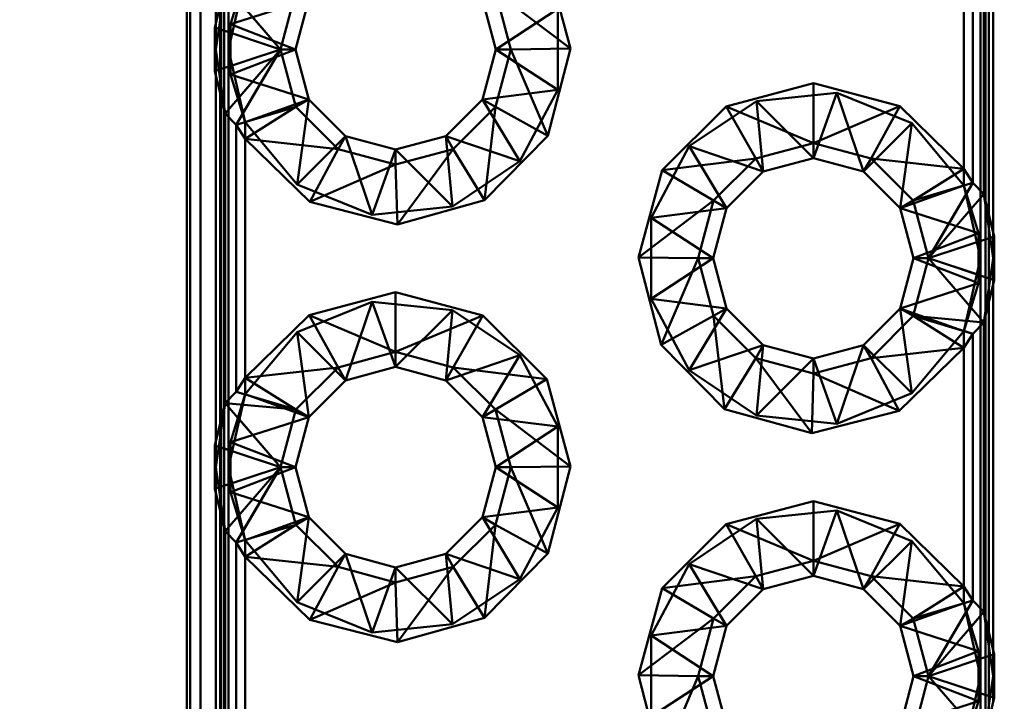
# Paper-space layout 'Layout1' of a CAD drawing. Extents: x -2 to 1033, y -36 to 596.
# Tile 68 of 127: x 350.129 to 351.307, y 497.458 to 498.273. Entities that reach past the tile are written whole.
import ezdxf

# ---------------------------------------------------------------- set-up
doc = ezdxf.new("R2010")
doc.units = 0
doc.linetypes.add('ACAD_ISO02W100', pattern=[15, 12, -3])
doc.layers.get('0').update_dxf_attribs({"linetype": 'CONTINUOUS'})
doc.layers.get('DEFPOINTS').update_dxf_attribs({"color": 132, "linetype": 'CONTINUOUS'})
doc.layers.add('SS_KOTY', color=3, linetype='CONTINUOUS', lineweight=25)
doc.layers.add('SS_ZEBRIKY', color=24, linetype='CONTINUOUS', lineweight=50)
doc.styles.add('ROMANS', font='romans.shx', dxfattribs={"width": 0.8})
doc.dimstyles.new('A-1_(2.5)_50AS', dxfattribs={"dimtxt": 2.5, "dimasz": 2, "dimexe": 1, "dimexo": 2, "dimgap": 0, "dimtad": 0, "dimdec": 1, "dimlfac": 50, "dimrnd": 1, "dimtxsty": 'ROMANS', "dimblk1": 'OBLIQUE', "dimblk2": 'OBLIQUE', "dimsah": 1, "dimcen": 2, "dimclrd": 256, "dimclre": 256, "dimclrt": 256, "dimadec": 1, "dimazin": 2, "dimtfac": 0.714286, "dimtdec": 1, "dimtmove": 0, "dimatfit": 3, "dimldrblk": 'OPEN', "dimfxl": 1, "dimtvp": 1.142857, "dimtfill": 1, "dimtolj": 1, "dimlwd": -1, "dimlwe": -1, "dimarcsym": 0})

# ---------------------------------------------------------------- blocks, each defined once
blk = doc.blocks.new('_Oblique')
at = {"color": 0, "linetype": 'ByBlock', "lineweight": -2}
blk.add_line((-0.5, -0.5), (0.5, 0.5), dxfattribs=at)
blk = doc.blocks.new('*D109')
at = {"layer": 'DEFPOINTS', "color": 0, "transparency": 16777216}
for p in [(339.8512, 514.9378), (358.5288, 514.9378), (358.5288, 488.7378)]:
    blk.add_point(p, dxfattribs=at)
at = {"layer": 'SS_KOTY', "transparency": 16777216}
for p, q in [((356.5288, 514.9378), (338.8512, 514.9378)), ((339.8512, 488.7378), (339.8512, 514.9378)), ((356.5288, 488.7378), (338.8512, 488.7378))]:
    blk.add_line(p, q, dxfattribs=at)
at = {"layer": 'SS_KOTY', "transparency": 16777216, "xscale": 2, "yscale": 2, "zscale": 2}
for p, rotation in [((339.8512, 514.9378), 90), ((339.8512, 488.7378), 270)]:
    blk.add_blockref('_Oblique', p, dxfattribs=dict(at, rotation=rotation))
at = {"layer": 'SS_KOTY', "transparency": 16777216, "insert": (336.9941, 501.8378), "char_height": 2.5, "attachment_point": 5, "rotation": 90, "style": 'ROMANS', "bg_fill": 3, "box_fill_scale": 1.1, "bg_fill_color": 256, "bg_fill_true_color": 13158600, "bg_fill_transparency": 0}
blk.add_mtext('\\A1;1310', dxfattribs=at)
blk = doc.blocks.new('_OPEN')
at = {"color": 0, "linetype": 'ByBlock'}
for p, q in [((-1, 0.16667), (0, 0)), ((0, 0), (-1, -0.16667)), ((0, 0), (-1, 0))]:
    blk.add_line(p, q, dxfattribs=at)

psp = doc.layouts.get("Layout1")

# ---------------------------------------------------------------- dimensions: what is measured, and where the dimension line sits
at = {"layer": 'SS_KOTY'}
dim = psp.add_linear_dim(base=(339.8512, 514.9378), p1=(358.5288, 488.7378), p2=(358.5288, 514.9378), angle=90, dimstyle='A-1_(2.5)_50AS', override={"dimtmove": 1}, dxfattribs=at)
dim.commit()
dim.dimension.update_dxf_attribs({"geometry": '*D109', "text_midpoint": (336.9941, 501.8378)})

# ---------------------------------------------------------------- next in the draw order: linework, layer by layer
at = {"layer": 'SS_ZEBRIKY', "color": 7, "linetype": 'Continuous', "ltscale": 0.25}
for p, q in [((350.3288, 503.7378), (350.3288, 495.7378)), ((350.333, 503.7378), (350.333, 495.7378)), ((350.3451, 503.7378), (350.3451, 495.7378)), ((350.3636, 498.2683), (350.3636, 498.7073)), ((351.2941, 498.4573), (351.2941, 498.0183)), ((351.2828, 498.0645), (351.2828, 498.4111)), ((351.2697, 498.0781), (351.2697, 498.3975)), ((351.2588, 498.0949), (351.2588, 498.3807)), ((350.7599, 498.3431), (350.7883, 498.2388)), ((350.3749, 498.3145), (350.3625, 498.2639)), ((350.3749, 498.3145), (350.441, 498.2378)), ((350.4594, 498.3068), (350.441, 498.2378)), ((350.6983, 498.3068), (350.7167, 498.2378)), ((350.7883, 498.2388), (350.6983, 498.3068)), ((350.4588, 498.2378), (350.4749, 498.2978)), ((350.6828, 498.2978), (350.6988, 498.2378)), ((350.441, 498.2378), (350.3625, 498.2639)), ((350.3625, 498.2639), (350.3625, 498.2118)), ((350.3625, 498.2118), (350.441, 498.2378)), ((350.441, 498.2378), (350.3749, 498.1611)), ((350.441, 498.2378), (350.388, 498.1475)), ((350.4594, 498.1689), (350.441, 498.2378)), ((350.4588, 498.2378), (350.441, 498.2378)), ((350.4749, 498.1778), (350.4588, 498.2378)), ((350.6988, 498.2378), (350.6828, 498.1778)), ((350.7167, 498.2378), (350.6983, 498.1689)), ((350.7167, 498.2378), (350.6988, 498.2378)), ((350.7883, 498.2388), (350.7167, 498.2378)), ((350.7609, 498.1343), (350.7167, 498.2378)), ((350.7883, 498.2388), (350.7609, 498.1343)), ((350.3625, 498.2118), (350.3749, 498.1611)), ((350.3636, 497.7683), (350.3636, 498.2073)), ((350.9744, 498.1694), (351.0788, 498.1973)), ((351.0788, 498.1973), (351.1824, 498.1699)), ((351.0788, 498.1973), (351.0788, 498.1257)), ((350.4749, 498.1778), (350.4594, 498.1689)), ((350.5188, 498.1339), (350.4749, 498.1778)), ((350.6828, 498.1778), (350.6388, 498.1339)), ((350.6983, 498.1689), (350.6828, 498.1778)), ((350.4594, 498.1689), (350.388, 498.1475)), ((350.4594, 498.1689), (350.3988, 498.1307)), ((350.5099, 498.1184), (350.4594, 498.1689)), ((350.6983, 498.1689), (350.6478, 498.1184)), ((350.6983, 498.1689), (350.685, 498.0573)), ((350.6983, 498.1689), (350.7609, 498.1343)), ((350.8978, 498.0931), (350.9744, 498.1694)), ((350.9744, 498.1694), (351.0099, 498.1072)), ((350.9744, 498.1694), (351.0788, 498.1257)), ((351.0788, 498.1257), (351.1824, 498.1699)), ((351.1478, 498.1072), (351.1824, 498.1699)), ((351.1824, 498.1699), (351.2588, 498.0949)), ((350.3749, 498.1611), (350.388, 498.1475)), ((350.3749, 498.1611), (350.3749, 497.8145)), ((350.388, 498.1475), (350.3988, 498.1307)), ((350.388, 497.8281), (350.388, 498.1475)), ((350.4762, 498.0553), (350.3988, 498.1307)), ((350.5099, 498.1184), (350.3988, 498.1307)), ((350.3988, 498.1307), (350.3988, 497.8449)), ((350.5188, 498.1339), (350.5099, 498.1184)), ((350.5788, 498.1178), (350.5188, 498.1339)), ((350.6388, 498.1339), (350.5788, 498.1178)), ((350.6388, 498.1339), (350.6478, 498.1184)), ((350.7609, 498.1343), (350.685, 498.0573)), ((350.5099, 498.1184), (350.4762, 498.0553)), ((350.5788, 498.0999), (350.5099, 498.1184)), ((350.6478, 498.1184), (350.5788, 498.0999)), ((350.5788, 498.1178), (350.5788, 498.0999)), ((350.6478, 498.1184), (350.5809, 498.0284)), ((350.6478, 498.1184), (350.685, 498.0573)), ((351.0099, 498.1072), (351.0788, 498.1257)), ((351.0788, 498.1257), (351.1478, 498.1072)), ((351.0788, 498.1257), (351.0788, 498.1078)), ((350.8978, 498.0931), (351.0099, 498.1072)), ((350.9594, 498.0568), (351.0099, 498.1072)), ((351.0099, 498.1072), (351.0188, 498.0917)), ((351.0188, 498.0917), (351.0788, 498.1078)), ((351.0788, 498.1078), (351.1388, 498.0917)), ((351.1478, 498.1072), (351.1388, 498.0917)), ((351.1983, 498.0568), (351.1478, 498.1072)), ((351.1478, 498.1072), (351.2588, 498.0949)), ((350.5788, 498.0999), (350.4762, 498.0553)), ((350.5788, 498.0999), (350.5809, 498.0284)), ((351.1983, 498.0568), (351.2588, 498.0949)), ((351.2588, 498.0949), (351.2697, 498.0781)), ((350.8694, 497.9888), (350.8978, 498.0931)), ((350.8978, 498.0931), (350.9594, 498.0568)), ((350.9749, 498.0478), (351.0188, 498.0917)), ((351.1388, 498.0917), (351.1828, 498.0478)), ((351.1983, 498.0568), (351.2697, 498.0781)), ((351.2167, 497.9878), (351.2697, 498.0781)), ((351.2697, 498.0781), (351.2828, 498.0645)), ((351.2167, 497.9878), (351.2828, 498.0645)), ((351.2952, 498.0139), (351.2828, 498.0645)), ((350.5809, 498.0284), (350.4762, 498.0553)), ((350.685, 498.0573), (350.5809, 498.0284)), ((350.9594, 498.0568), (350.8694, 497.9888)), ((350.941, 497.9878), (350.9594, 498.0568)), ((350.9588, 497.9878), (350.9749, 498.0478)), ((350.9749, 498.0478), (350.9594, 498.0568)), ((351.1983, 498.0568), (351.1828, 498.0478)), ((351.1828, 498.0478), (351.1988, 497.9878)), ((351.2167, 497.9878), (351.1983, 498.0568)), ((351.2952, 498.0139), (351.2167, 497.9878)), ((351.2952, 497.9618), (351.2952, 498.0139)), ((350.8968, 497.8843), (350.8694, 497.9888)), ((350.8694, 497.9888), (350.941, 497.9878)), ((350.941, 497.9878), (350.8968, 497.8843)), ((350.9594, 497.9189), (350.941, 497.9878)), ((350.941, 497.9878), (350.9588, 497.9878)), ((350.9749, 497.9278), (350.9588, 497.9878)), ((351.1988, 497.9878), (351.1828, 497.9278)), ((351.1983, 497.9189), (351.2167, 497.9878)), ((351.1988, 497.9878), (351.2167, 497.9878)), ((351.2828, 497.9111), (351.2167, 497.9878)), ((351.2952, 497.9618), (351.2167, 497.9878)), ((351.2828, 497.9111), (351.2952, 497.9618)), ((351.2941, 497.9573), (351.2941, 497.5183)), ((350.4753, 497.9199), (350.5788, 497.9473)), ((350.5788, 497.9473), (350.6833, 497.9194)), ((350.5788, 497.9473), (350.5788, 497.8757)), ((350.3988, 497.8449), (350.4753, 497.9199)), ((350.5099, 497.8572), (350.4753, 497.9199)), ((350.4753, 497.9199), (350.5788, 497.8757)), ((350.5788, 497.8757), (350.6833, 497.9194)), ((350.6833, 497.9194), (350.6478, 497.8572)), ((350.6833, 497.9194), (350.7599, 497.8431)), ((350.9594, 497.9189), (350.8968, 497.8843)), ((350.9749, 497.9278), (350.9594, 497.9189)), ((350.9594, 497.9189), (350.9726, 497.8073)), ((351.0099, 497.8684), (350.9594, 497.9189)), ((351.0188, 497.8839), (350.9749, 497.9278)), ((351.1828, 497.9278), (351.1388, 497.8839)), ((351.1478, 497.8684), (351.1983, 497.9189)), ((351.1983, 497.9189), (351.1828, 497.9278)), ((351.2588, 497.8807), (351.1983, 497.9189)), ((351.2697, 497.8975), (351.1983, 497.9189)), ((351.2828, 497.9111), (351.1983, 497.9189)), ((351.2697, 497.8975), (351.2828, 497.9111)), ((351.2828, 497.5645), (351.2828, 497.9111)), ((351.2697, 497.8975), (351.2588, 497.8807)), ((351.2697, 497.5781), (351.2697, 497.8975)), ((350.9726, 497.8073), (350.8968, 497.8843)), ((351.0188, 497.8839), (351.0099, 497.8684)), ((351.0788, 497.8678), (351.0188, 497.8839)), ((351.1388, 497.8839), (351.0788, 497.8678)), ((351.1388, 497.8839), (351.1478, 497.8684)), ((350.5099, 497.8572), (350.5788, 497.8757)), ((350.5788, 497.8757), (350.6478, 497.8572)), ((350.5788, 497.8757), (350.5788, 497.8578)), ((351.2588, 497.8807), (351.1478, 497.8684)), ((351.2588, 497.8807), (351.1815, 497.8053)), ((351.2588, 497.5949), (351.2588, 497.8807)), ((350.5188, 497.8417), (350.5788, 497.8578)), ((350.5788, 497.8578), (350.6388, 497.8417)), ((351.0099, 497.8684), (350.9726, 497.8073)), ((351.0099, 497.8684), (351.0768, 497.7784)), ((351.0788, 497.8499), (351.0099, 497.8684)), ((351.1478, 497.8684), (351.0788, 497.8499)), ((351.0788, 497.8678), (351.0788, 497.8499)), ((351.1815, 497.8053), (351.1478, 497.8684)), ((350.3988, 497.8449), (350.5099, 497.8572)), ((350.4594, 497.8068), (350.5099, 497.8572)), ((350.5099, 497.8572), (350.5188, 497.8417)), ((350.6478, 497.8572), (350.6388, 497.8417)), ((350.6478, 497.8572), (350.6983, 497.8068)), ((350.7599, 497.8431), (350.6478, 497.8572)), ((351.0788, 497.8499), (351.0768, 497.7784)), ((351.0788, 497.8499), (351.1815, 497.8053)), ((350.388, 497.8281), (350.3988, 497.8449)), ((350.3988, 497.8449), (350.4594, 497.8068)), ((350.4749, 497.7978), (350.5188, 497.8417)), ((350.6388, 497.8417), (350.6828, 497.7978)), ((350.7599, 497.8431), (350.6983, 497.8068)), ((350.7599, 497.8431), (350.7883, 497.7388)), ((350.388, 497.8281), (350.3749, 497.8145)), ((350.388, 497.8281), (350.4594, 497.8068)), ((350.3749, 497.8145), (350.3625, 497.7639)), ((350.3749, 497.8145), (350.441, 497.7378)), ((350.3749, 497.8145), (350.4594, 497.8068)), ((350.4594, 497.8068), (350.441, 497.7378)), ((350.4594, 497.8068), (350.4749, 497.7978)), ((350.6983, 497.8068), (350.6828, 497.7978)), ((350.6983, 497.8068), (350.7167, 497.7378)), ((350.7883, 497.7388), (350.6983, 497.8068)), ((351.0768, 497.7784), (350.9726, 497.8073)), ((351.1815, 497.8053), (351.0768, 497.7784)), ((350.4588, 497.7378), (350.4749, 497.7978)), ((350.6828, 497.7978), (350.6988, 497.7378)), ((350.441, 497.7378), (350.3625, 497.7639)), ((350.3625, 497.7639), (350.3625, 497.7118)), ((350.3625, 497.7118), (350.441, 497.7378)), ((350.441, 497.7378), (350.3749, 497.6611)), ((350.441, 497.7378), (350.388, 497.6475)), ((350.441, 497.7378), (350.4594, 497.6689)), ((350.4588, 497.7378), (350.441, 497.7378)), ((350.4749, 497.6778), (350.4588, 497.7378)), ((350.6988, 497.7378), (350.6828, 497.6778)), ((350.7167, 497.7378), (350.6983, 497.6689)), ((350.7167, 497.7378), (350.6988, 497.7378)), ((350.7883, 497.7388), (350.7167, 497.7378)), ((350.7609, 497.6343), (350.7167, 497.7378)), ((350.7883, 497.7388), (350.7609, 497.6343)), ((350.3625, 497.7118), (350.3749, 497.6611)), ((350.3636, 497.2683), (350.3636, 497.7073)), ((350.9744, 497.6694), (351.0788, 497.6973)), ((351.0788, 497.6973), (351.1824, 497.6699)), ((351.0788, 497.6973), (351.0788, 497.6257)), ((350.4749, 497.6778), (350.4594, 497.6689)), ((350.5188, 497.6339), (350.4749, 497.6778)), ((350.6828, 497.6778), (350.6388, 497.6339)), ((350.6828, 497.6778), (350.6983, 497.6689)), ((350.8978, 497.5931), (350.9744, 497.6694)), ((350.9744, 497.6694), (351.0099, 497.6072)), ((350.9744, 497.6694), (351.0788, 497.6257)), ((351.0788, 497.6257), (351.1824, 497.6699)), ((351.1478, 497.6072), (351.1824, 497.6699)), ((351.1824, 497.6699), (351.2588, 497.5949)), ((350.388, 497.6475), (350.3749, 497.6611)), ((350.3749, 497.6611), (350.3749, 497.3145)), ((350.4594, 497.6689), (350.388, 497.6475)), ((350.4594, 497.6689), (350.3988, 497.6307)), ((350.5099, 497.6184), (350.4594, 497.6689)), ((350.6983, 497.6689), (350.6478, 497.6184)), ((350.6983, 497.6689), (350.685, 497.5573)), ((350.6983, 497.6689), (350.7609, 497.6343)), ((350.3988, 497.6307), (350.388, 497.6475)), ((350.388, 497.3281), (350.388, 497.6475)), ((350.5188, 497.6339), (350.5099, 497.6184)), ((350.5788, 497.6178), (350.5188, 497.6339)), ((350.6388, 497.6339), (350.5788, 497.6178)), ((350.6388, 497.6339), (350.6478, 497.6184)), ((350.7609, 497.6343), (350.685, 497.5573)), ((350.4762, 497.5553), (350.3988, 497.6307)), ((350.5099, 497.6184), (350.3988, 497.6307)), ((350.3988, 497.6307), (350.3988, 497.3449)), ((351.0099, 497.6072), (351.0788, 497.6257)), ((351.0788, 497.6257), (351.1478, 497.6072)), ((351.0788, 497.6257), (351.0788, 497.6078)), ((350.5099, 497.6184), (350.4762, 497.5553)), ((350.5788, 497.5999), (350.5099, 497.6184)), ((350.6478, 497.6184), (350.5788, 497.5999)), ((350.5788, 497.6178), (350.5788, 497.5999)), ((350.6478, 497.6184), (350.5809, 497.5284)), ((350.6478, 497.6184), (350.685, 497.5573)), ((350.5788, 497.5999), (350.4762, 497.5553)), ((350.5788, 497.5999), (350.5809, 497.5284)), ((350.8978, 497.5931), (351.0099, 497.6072)), ((350.9594, 497.5568), (351.0099, 497.6072)), ((351.0099, 497.6072), (351.0188, 497.5917)), ((351.0188, 497.5917), (351.0788, 497.6078)), ((351.0788, 497.6078), (351.1388, 497.5917)), ((351.1478, 497.6072), (351.1388, 497.5917)), ((351.1983, 497.5568), (351.1478, 497.6072)), ((351.1478, 497.6072), (351.2588, 497.5949)), ((350.8694, 497.4888), (350.8978, 497.5931)), ((350.8978, 497.5931), (350.9594, 497.5568)), ((350.9749, 497.5478), (351.0188, 497.5917)), ((351.1388, 497.5917), (351.1828, 497.5478)), ((351.1983, 497.5568), (351.2588, 497.5949)), ((351.2697, 497.5781), (351.2588, 497.5949)), ((351.1983, 497.5568), (351.2697, 497.5781)), ((351.2167, 497.4878), (351.2697, 497.5781)), ((351.2828, 497.5645), (351.2697, 497.5781)), ((351.2167, 497.4878), (351.2828, 497.5645)), ((351.2952, 497.5139), (351.2828, 497.5645)), ((350.5809, 497.5284), (350.4762, 497.5553)), ((350.685, 497.5573), (350.5809, 497.5284)), ((350.9594, 497.5568), (350.8694, 497.4888)), ((350.941, 497.4878), (350.9594, 497.5568)), ((350.9594, 497.5568), (350.9749, 497.5478)), ((351.1983, 497.5568), (351.1828, 497.5478)), ((351.2167, 497.4878), (351.1983, 497.5568)), ((350.9588, 497.4878), (350.9749, 497.5478)), ((351.1828, 497.5478), (351.1988, 497.4878)), ((351.2952, 497.5139), (351.2167, 497.4878)), ((351.2952, 497.4618), (351.2952, 497.5139)), ((350.8968, 497.3843), (350.8694, 497.4888)), ((350.8694, 497.4888), (350.941, 497.4878)), ((350.941, 497.4878), (350.8968, 497.3843)), ((350.9594, 497.4189), (350.941, 497.4878)), ((350.941, 497.4878), (350.9588, 497.4878)), ((350.9749, 497.4278), (350.9588, 497.4878)), ((351.1988, 497.4878), (351.1828, 497.4278)), ((351.1983, 497.4189), (351.2167, 497.4878)), ((351.1988, 497.4878), (351.2167, 497.4878)), ((351.2828, 497.4111), (351.2167, 497.4878)), ((351.2952, 497.4618), (351.2167, 497.4878)), ((351.2828, 497.4111), (351.2952, 497.4618))]:
    psp.add_line(p, q, dxfattribs=at)
at = {"layer": 'SS_ZEBRIKY', "color": 3, "linetype": 'ACAD_ISO02W100', "ltscale": 0.25}
for p, q in [((350.3688, 495.7378), (350.3688, 503.7378)), ((350.37, 495.7378), (350.37, 503.7378)), ((350.3734, 503.7378), (350.3734, 495.7378)), ((350.3788, 495.7378), (350.3788, 503.7378)), ((351.2848, 495.7378), (351.2848, 503.7378)), ((351.2888, 503.7378), (351.2888, 495.7378)), ((351.2788, 503.4878), (351.2788, 495.9878)), ((350.3788, 498.2378), (350.3988, 498.325)), ((350.3988, 498.325), (350.3811, 498.2678)), ((350.3636, 498.2378), (350.3749, 498.3145)), ((350.4749, 498.2978), (350.3811, 498.2678)), ((350.3919, 498.2948), (350.441, 498.2378)), ((350.7729, 498.2863), (350.6988, 498.2378)), ((350.7729, 498.2863), (350.7729, 498.1894)), ((350.3636, 498.2378), (350.3625, 498.2639)), ((350.3672, 498.2623), (350.3625, 498.2639)), ((350.3636, 498.2073), (350.3636, 498.2683)), ((350.3804, 498.258), (350.3672, 498.2623)), ((350.3811, 498.2678), (350.3788, 498.2378)), ((350.3811, 498.2678), (350.4588, 498.2378)), ((350.3811, 498.2678), (350.3811, 498.2079)), ((350.3832, 498.257), (350.3804, 498.258)), ((350.3625, 498.2118), (350.3636, 498.2378)), ((350.3749, 498.1611), (350.3636, 498.2378)), ((350.3788, 498.2378), (350.3811, 498.2079)), ((350.3988, 498.1506), (350.3788, 498.2378)), ((350.4588, 498.2378), (350.3811, 498.2079)), ((350.441, 498.2378), (350.3919, 498.1809)), ((350.441, 498.2378), (350.3963, 498.1617)), ((350.7729, 498.1894), (350.6988, 498.2378)), ((350.3625, 498.2118), (350.3672, 498.2133)), ((350.3672, 498.2133), (350.3804, 498.2177)), ((350.3811, 498.2079), (350.3988, 498.1506)), ((350.3811, 498.2079), (350.4749, 498.1778)), ((350.6828, 498.1778), (350.7729, 498.1894)), ((350.7729, 498.1894), (350.7274, 498.1039)), ((350.3901, 498.1788), (350.3749, 498.1611)), ((350.3919, 498.1809), (350.3901, 498.1788)), ((350.4749, 498.1778), (350.3988, 498.1506)), ((350.4749, 498.1778), (350.4609, 498.0763)), ((350.6828, 498.1778), (350.7274, 498.1039)), ((351.0107, 498.1758), (351.107, 498.1858)), ((351.107, 498.1858), (351.0788, 498.1078)), ((351.107, 498.1858), (351.1388, 498.0917)), ((351.107, 498.1858), (351.1968, 498.1494)), ((350.9303, 498.1218), (351.0107, 498.1758)), ((351.0107, 498.1758), (351.0188, 498.0917)), ((351.0788, 498.1078), (351.0107, 498.1758)), ((350.3957, 498.1607), (350.388, 498.1475)), ((350.3963, 498.1617), (350.3957, 498.1607)), ((350.3988, 498.1508), (350.388, 498.1475)), ((350.4609, 498.0763), (350.3988, 498.1506)), ((350.3988, 498.1506), (350.3988, 498.1307)), ((351.1388, 498.0917), (351.1968, 498.1494)), ((351.1828, 498.0478), (351.1968, 498.1494)), ((351.1968, 498.1494), (351.2588, 498.075)), ((350.5188, 498.1339), (350.4609, 498.0763)), ((350.5188, 498.1339), (350.5507, 498.0398)), ((350.6388, 498.1339), (350.647, 498.0498)), ((350.6388, 498.1339), (350.7274, 498.1039)), ((350.5788, 498.1178), (350.5507, 498.0398)), ((350.5788, 498.1178), (350.647, 498.0498)), ((350.8848, 498.0363), (350.9303, 498.1218)), ((350.9303, 498.1218), (350.9749, 498.0478)), ((350.9303, 498.1218), (351.0188, 498.0917)), ((350.7274, 498.1039), (350.647, 498.0498)), ((351.2588, 498.075), (351.2588, 498.0949)), ((350.5507, 498.0398), (350.4609, 498.0763)), ((351.1828, 498.0478), (351.2588, 498.075)), ((351.2588, 498.075), (351.2788, 497.9878)), ((351.2766, 498.0178), (351.2588, 498.075)), ((351.2589, 498.0749), (351.2697, 498.0781)), ((351.262, 498.0649), (351.2697, 498.0781)), ((351.2167, 497.9878), (351.2614, 498.0639)), ((351.2614, 498.0639), (351.262, 498.0649)), ((351.2676, 498.0468), (351.2828, 498.0645)), ((351.2828, 498.0645), (351.2941, 497.9878)), ((350.647, 498.0498), (350.5507, 498.0398)), ((350.8848, 498.0363), (350.9749, 498.0478)), ((351.2766, 498.0178), (351.1828, 498.0478)), ((351.2658, 498.0448), (351.2676, 498.0468)), ((350.8848, 498.0363), (350.9588, 497.9878)), ((350.8848, 497.9394), (350.8848, 498.0363)), ((351.2766, 498.0178), (351.1988, 497.9878)), ((351.2788, 497.9878), (351.2766, 498.0178)), ((351.2766, 497.9579), (351.2766, 498.0178)), ((351.2905, 498.0123), (351.2773, 498.008)), ((351.2952, 498.0139), (351.2905, 498.0123)), ((351.2941, 498.0183), (351.2941, 497.9573)), ((351.2952, 498.0139), (351.2941, 497.9878)), ((351.2773, 498.008), (351.2744, 498.007)), ((350.9588, 497.9878), (350.8848, 497.9394)), ((351.2766, 497.9579), (351.1988, 497.9878)), ((351.2658, 497.9309), (351.2167, 497.9878)), ((351.2744, 497.9686), (351.2167, 497.9878)), ((351.2788, 497.9878), (351.2588, 497.9006)), ((351.2766, 497.9579), (351.2788, 497.9878)), ((351.2941, 497.9878), (351.2828, 497.9111)), ((351.2952, 497.9618), (351.2941, 497.9878)), ((351.2905, 497.9633), (351.2773, 497.9677)), ((351.2766, 497.9579), (351.1828, 497.9278)), ((351.2588, 497.9006), (351.2766, 497.9579)), ((351.2952, 497.9618), (351.2905, 497.9633)), ((350.4609, 497.8994), (350.5507, 497.9358)), ((350.5507, 497.9358), (350.5188, 497.8417)), ((350.5507, 497.9358), (350.5788, 497.8578)), ((350.5507, 497.9358), (350.647, 497.9258)), ((350.9303, 497.8539), (350.8848, 497.9394)), ((350.9749, 497.9278), (350.8848, 497.9394)), ((351.2676, 497.9288), (351.2658, 497.9309)), ((350.647, 497.9258), (350.5788, 497.8578)), ((350.647, 497.9258), (350.6388, 497.8417)), ((350.647, 497.9258), (350.7274, 497.8718)), ((350.9749, 497.9278), (350.9303, 497.8539)), ((351.1968, 497.8263), (351.1828, 497.9278)), ((351.2588, 497.9006), (351.1828, 497.9278)), ((351.2589, 497.9008), (351.1983, 497.9189)), ((351.2627, 497.913), (351.2617, 497.9131)), ((350.3988, 497.825), (350.4609, 497.8994)), ((350.4609, 497.8994), (350.4749, 497.7978)), ((350.4609, 497.8994), (350.5188, 497.8417)), ((351.2588, 497.9006), (351.1968, 497.8263)), ((351.2588, 497.8807), (351.2588, 497.9006)), ((351.2697, 497.8975), (351.2589, 497.9008)), ((351.0188, 497.8839), (350.9303, 497.8539)), ((351.0188, 497.8839), (351.0107, 497.7998)), ((351.1388, 497.8839), (351.107, 497.7898)), ((351.1968, 497.8263), (351.1388, 497.8839)), ((350.7274, 497.8718), (350.6388, 497.8417)), ((350.7274, 497.8718), (350.6828, 497.7978)), ((350.7274, 497.8718), (350.7729, 497.7863)), ((351.0788, 497.8678), (351.0107, 497.7998)), ((351.0788, 497.8678), (351.107, 497.7898)), ((351.0107, 497.7998), (350.9303, 497.8539)), ((350.3988, 497.8449), (350.3988, 497.825)), ((350.3788, 497.7378), (350.3988, 497.825)), ((350.3988, 497.825), (350.3811, 497.7678)), ((350.388, 497.8281), (350.3988, 497.8249)), ((350.4749, 497.7978), (350.3988, 497.825)), ((350.3988, 497.8249), (350.4594, 497.8068)), ((351.107, 497.7898), (351.1968, 497.8263)), ((350.3636, 497.7378), (350.3749, 497.8145)), ((350.395, 497.8127), (350.396, 497.8126)), ((351.107, 497.7898), (351.0107, 497.7998)), ((350.4749, 497.7978), (350.3811, 497.7678)), ((350.3901, 497.7968), (350.3919, 497.7948)), ((350.3919, 497.7948), (350.441, 497.7378)), ((350.7729, 497.7863), (350.6828, 497.7978)), ((350.7729, 497.7863), (350.6988, 497.7378)), ((350.7729, 497.7863), (350.7729, 497.6894)), ((350.3636, 497.7378), (350.3625, 497.7639)), ((350.3672, 497.7623), (350.3625, 497.7639)), ((350.3636, 497.7073), (350.3636, 497.7683)), ((350.3811, 497.7678), (350.3788, 497.7378)), ((350.3811, 497.7678), (350.4588, 497.7378)), ((350.3811, 497.7678), (350.3811, 497.7079)), ((350.3804, 497.758), (350.3672, 497.7623)), ((350.441, 497.7378), (350.3832, 497.757)), ((350.3625, 497.7118), (350.3636, 497.7378)), ((350.3749, 497.6611), (350.3636, 497.7378)), ((350.3788, 497.7378), (350.3811, 497.7079)), ((350.3988, 497.6506), (350.3788, 497.7378)), ((350.4588, 497.7378), (350.3811, 497.7079)), ((350.441, 497.7378), (350.3963, 497.6617)), ((350.7729, 497.6894), (350.6988, 497.7378)), ((350.3672, 497.7133), (350.3804, 497.7177)), ((350.3804, 497.7177), (350.3832, 497.7186)), ((350.3625, 497.7118), (350.3672, 497.7133)), ((350.3811, 497.7079), (350.3988, 497.6506)), ((350.3811, 497.7079), (350.4749, 497.6778)), ((350.6828, 497.6778), (350.7729, 497.6894)), ((350.7729, 497.6894), (350.7274, 497.6039)), ((351.0107, 497.6758), (351.107, 497.6858)), ((351.107, 497.6858), (351.0788, 497.6078)), ((351.107, 497.6858), (351.1388, 497.5917)), ((351.107, 497.6858), (351.1968, 497.6494)), ((350.3901, 497.6788), (350.3749, 497.6611)), ((350.3919, 497.6809), (350.3901, 497.6788)), ((350.4749, 497.6778), (350.3988, 497.6506)), ((350.4749, 497.6778), (350.4609, 497.5763)), ((350.6828, 497.6778), (350.7274, 497.6039)), ((350.9303, 497.6218), (351.0107, 497.6758)), ((351.0107, 497.6758), (351.0188, 497.5917)), ((351.0788, 497.6078), (351.0107, 497.6758)), ((350.3957, 497.6607), (350.388, 497.6475)), ((350.3963, 497.6617), (350.3957, 497.6607)), ((350.3988, 497.6508), (350.388, 497.6475)), ((350.4609, 497.5763), (350.3988, 497.6506)), ((350.3988, 497.6506), (350.3988, 497.6307)), ((351.1388, 497.5917), (351.1968, 497.6494)), ((351.1828, 497.5478), (351.1968, 497.6494)), ((351.1968, 497.6494), (351.2588, 497.575)), ((350.5188, 497.6339), (350.4609, 497.5763)), ((350.5188, 497.6339), (350.5507, 497.5398)), ((350.6388, 497.6339), (350.647, 497.5498)), ((350.6388, 497.6339), (350.7274, 497.6039)), ((350.5788, 497.6178), (350.5507, 497.5398)), ((350.5788, 497.6178), (350.647, 497.5498)), ((350.8848, 497.5363), (350.9303, 497.6218)), ((350.9303, 497.6218), (350.9749, 497.5478)), ((350.9303, 497.6218), (351.0188, 497.5917)), ((350.7274, 497.6039), (350.647, 497.5498)), ((351.2588, 497.575), (351.2588, 497.5949)), ((350.5507, 497.5398), (350.4609, 497.5763)), ((351.1828, 497.5478), (351.2588, 497.575)), ((351.2588, 497.575), (351.2788, 497.4878)), ((351.2766, 497.5178), (351.2588, 497.575)), ((351.2589, 497.5749), (351.2697, 497.5781)), ((351.262, 497.5649), (351.2697, 497.5781)), ((351.2167, 497.4878), (351.2614, 497.5639)), ((351.2614, 497.5639), (351.262, 497.5649)), ((351.2676, 497.5468), (351.2828, 497.5645)), ((351.2828, 497.5645), (351.2941, 497.4878)), ((350.647, 497.5498), (350.5507, 497.5398)), ((350.8848, 497.5363), (350.9749, 497.5478)), ((351.2766, 497.5178), (351.1828, 497.5478)), ((351.2167, 497.4878), (351.2658, 497.5448)), ((351.2658, 497.5448), (351.2676, 497.5468)), ((350.8848, 497.5363), (350.9588, 497.4878)), ((350.8848, 497.4394), (350.8848, 497.5363)), ((351.2766, 497.5178), (351.1988, 497.4878)), ((351.2788, 497.4878), (351.2766, 497.5178)), ((351.2766, 497.4579), (351.2766, 497.5178)), ((351.2941, 497.5183), (351.2941, 497.4573)), ((351.2905, 497.5123), (351.2773, 497.508)), ((351.2952, 497.5139), (351.2905, 497.5123)), ((351.2952, 497.5139), (351.2941, 497.4878)), ((350.9588, 497.4878), (350.8848, 497.4394)), ((351.2766, 497.4579), (351.1988, 497.4878)), ((351.2788, 497.4878), (351.2588, 497.4006)), ((351.2766, 497.4579), (351.2788, 497.4878)), ((351.2941, 497.4878), (351.2828, 497.4111)), ((351.2952, 497.4618), (351.2941, 497.4878)), ((351.1828, 497.4278), (351.2766, 497.4579)), ((351.2588, 497.4006), (351.2766, 497.4579)), ((351.2773, 497.4677), (351.2744, 497.4686)), ((351.2905, 497.4633), (351.2773, 497.4677)), ((351.2952, 497.4618), (351.2905, 497.4633))]:
    psp.add_line(p, q, dxfattribs=at)

doc.saveas('drawing.dxf')
